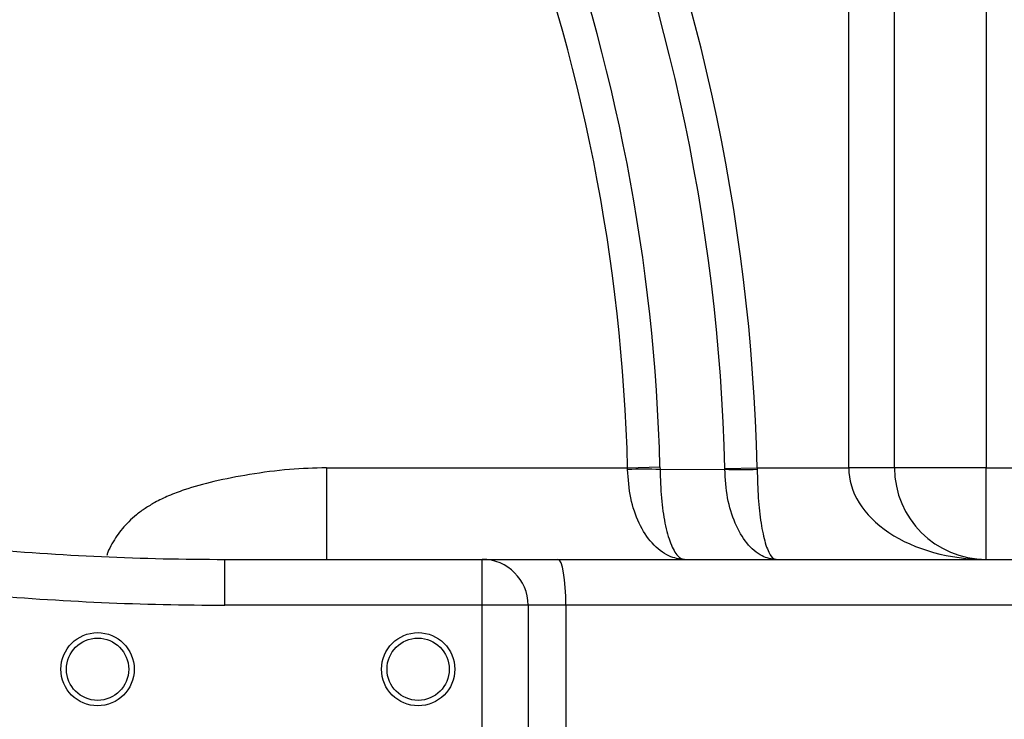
# Model space of a CAD drawing. Header units: millimetres. Extents: x -7 to 844, y 0 to 594.
# Tile 96 of 137: x 314.25 to 322.52, y 480.4 to 486.28. Entities that reach past the tile are written whole.
import ezdxf

# ---------------------------------------------------------------- set-up
doc = ezdxf.new("R2010")
doc.units = ezdxf.units.MM
doc.styles.add('SLDTEXTSTYLE2', font='HYSWLONGFANGSONG.TTF', dxfattribs={"bigfont": 'bigfont'})
doc.styles.add('SLDTEXTSTYLE3', font='HYSWLONGFANGSONG.TTF')
doc.dimstyles.new('SLDDIMSTYLE15', dxfattribs={"dimtxt": 9.875366, "dimasz": 4.884615, "dimexe": 0, "dimexo": 0.0625, "dimgap": 2.468842, "dimtad": 0, "dimtih": 1, "dimtoh": 1, "dimlfac": 5, "dimrnd": 1e-09, "dimzin": 12, "dimdsep": 46, "dimtxsty": 'SLDTEXTSTYLE3', "dimblk1": 'NONE', "dimblk2": 'NONE', "dimsah": 1, "dimcen": 0, "dimadec": 0, "dimazin": 3, "dimtfac": 1, "dimtdec": 3, "dimtmove": 0, "dimatfit": 3, "dimldrblk": 'NONE', "dimfxl": 1, "dimfrac": 2, "dimtolj": 1, "dimtzin": 12, "dimarcsym": 0})

# ---------------------------------------------------------------- blocks, each defined once
blk = doc.blocks.new('_D_55')
at = {"color": 7, "linetype": 'Continuous', "lineweight": 18}
blk.add_line((512.9103, 531.6318), (472.0115, 531.6318), dxfattribs=at)
at = {"color": 7, "linetype": 'Continuous', "lineweight": 18, "attachment_point": 1}
for s, insert, char_height, style in [('通', (502.6797, 543.5691), 9.2604, 'SLDTEXTSTYLE2'), ('%%c', (482.4208, 543.5691), 9.26042, 'SLDTEXTSTYLE3'), ('8-', (472.0115, 543.5691), 9.26042, 'SLDTEXTSTYLE3'), ('22', (494.0367, 543.5691), 9.26042, 'SLDTEXTSTYLE3')]:
    blk.add_mtext(s, dxfattribs=dict(at, insert=insert, char_height=char_height, style=style))
blk = doc.blocks.new('_None')

msp = doc.modelspace()

# ---------------------------------------------------------------- linework, layer by layer
at = {"color": 7, "linetype": 'Continuous', "lineweight": 25}
for p, q in [((321.216119, 482.514903), (321.216119, 487.668749)), ((321.600734, 482.514903), (321.600734, 487.668749)), ((322.369965, 487.668749), (322.369965, 482.514903)), ((316.831503, 482.514903), (319.359639, 482.514903)), ((319.359639, 482.514903), (319.631517, 482.521773)), ((319.359955, 482.501861), (319.359639, 482.514903)), ((319.631517, 482.521773), (319.631841, 482.501861)), ((319.631841, 482.501861), (320.176025, 482.502289)), ((320.175931, 482.508491), (320.44782, 482.514903)), ((320.176025, 482.502289), (320.175931, 482.508491)), ((320.44782, 482.514903), (320.447916, 482.502289)), ((320.44782, 482.514903), (321.216119, 482.514903)), ((321.600734, 482.514903), (321.216119, 482.514903)), ((322.369965, 482.514903), (321.600734, 482.514903)), ((322.369965, 481.745672), (322.369965, 482.514903)), ((322.369965, 482.514903), (326.751309, 482.514903)), ((315.977511, 481.361057), (315.977511, 481.745672)), ((315.977511, 481.745672), (318.139196, 481.745672)), ((318.139196, 481.361057), (318.139196, 481.745672)), ((318.139196, 481.745672), (318.774851, 481.745672)), ((318.774851, 481.745672), (327.733138, 481.745672)), ((318.139196, 481.361057), (315.977511, 481.361057)), ((318.523811, 481.361057), (318.139196, 481.361057)), ((318.139196, 478.668749), (318.139196, 481.361057)), ((318.523811, 481.361057), (318.523811, 478.668749)), ((318.841639, 481.361057), (318.523811, 481.361057)), ((318.841639, 481.361057), (318.841639, 478.668749)), ((327.799926, 481.361057), (318.841639, 481.361057))]:
    msp.add_line(p, q, dxfattribs=at)
at = {"color": 7, "linetype": 'Continuous', "lineweight": 25, "flags": 128}
msp.add_lwpolyline([(318.841639, 481.361057), (318.840355, 481.436091), (318.836555, 481.508243), (318.830383, 481.574737), (318.822077, 481.633021), (318.811956, 481.680853), (318.800409, 481.716395), (318.78788, 481.738282), (318.774851, 481.745672)], dxfattribs=at)
at = {"color": 7, "linetype": 'Continuous', "lineweight": 25}
for centre, radius in [((314.908426, 480.822595), 0.307692), ((314.908426, 480.822595), 0.261538), ((317.600734, 480.822595), 0.307692), ((317.600734, 480.822595), 0.261538)]:
    msp.add_circle(centre, radius, dxfattribs=at)
for centre, radius, start, end in [((304.139196, 482.130287), 22.615385, 0.974465, 61.0145663), ((304.139196, 482.130287), 23, 0.974465, 59.4270794), ((304.139196, 482.130287), 16.313159, 1.3509879, 23.6059335), ((304.139196, 482.130287), 16.041195, 1.3509879, 23.6059335), ((319.495898, 465.502799), 16.999606, 89.5418104, 90.4581896), ((320.31197, 500.077727), 17.575964, 269.5568277, 270.4431723), ((322.369965, 482.514903), 0.769231, 180, 270), ((315.977511, 504.822595), 23.076923, 264.8559345, 270), ((318.139196, 481.361057), 0.384615, 0, 90), ((315.977511, 504.822595), 23.461538, 264.9404852, 270)]:
    msp.add_arc(centre, radius, start, end, dxfattribs=at)
at = {"color": 8, "linetype": 'Continuous', "lineweight": 25}
for radius, end in [(15.225302, 40.2911297), (15.497267, 39.3006346)]:
    msp.add_arc((304.139196, 482.130287), radius, 1.4475366, end, dxfattribs=at)
at = {"color": 7, "linetype": 'Continuous', "lineweight": 18}
msp.add_arc((304.29717, 482.130287), 43.076923, 262.7000494, 5.9555652, dxfattribs=at)
at = {"color": 7, "linetype": 'Continuous', "lineweight": 25}
msp.add_ellipse((322.369965, 482.514903), major_axis=(1.153846, 0), ratio=0.66666667, start_param=3.14159265, end_param=4.71238898, dxfattribs=at)
at = {"color": 8, "linetype": 'Continuous', "lineweight": 25}
msp.add_open_spline([(316.831503, 482.514903), (316.727723, 482.511903), (316.510534, 482.505624), (316.194654, 482.46248), (315.898793, 482.40626), (315.672382, 482.344284), (315.507817, 482.282258), (315.398802, 482.22998), (315.309274, 482.176169), (315.235712, 482.122366), (315.171762, 482.065291), (315.116778, 482.005333), (315.06928, 481.943073), (315.029109, 481.875827), (314.998573, 481.821654), (314.988744, 481.787416), (314.986214, 481.778605)], degree=3, knots=[0, 0, 0, 0, 0.14850737, 0.31079432, 0.45558082, 0.57941857, 0.64615541, 0.70705596, 0.75218109, 0.7954735, 0.83731305, 0.87463462, 0.91178367, 0.94909509, 0.98689944, 1, 1, 1, 1], dxfattribs=at)
at = {"color": 7, "linetype": 'Continuous', "lineweight": 25}
msp.add_open_spline([(316.831503, 482.514903), (316.831503, 482.464557), (316.831503, 482.363865), (316.831503, 482.218635), (316.831503, 482.084779), (316.831503, 481.967494), (316.831503, 481.871092), (316.831503, 481.800001), (316.831503, 481.754261), (316.831503, 481.748535), (316.831503, 481.745672)], degree=3, dxfattribs=at)
for points, knots in [([(319.837726, 481.745672), (319.837336, 481.745673), (319.793524, 481.74573), (319.698333, 481.76702), (319.564947, 481.866833), (319.453639, 482.037515), (319.377157, 482.254579), (319.365655, 482.419929), (319.359955, 482.501861)], [0, 0, 0, 0, 0.00170684, 0.1917224, 0.41546392, 0.61925309, 0.81133852, 1, 1, 1, 1]), ([(319.631841, 482.501861), (319.634297, 482.419929), (319.639254, 482.254579), (319.672212, 482.037515), (319.720178, 481.866833), (319.777658, 481.76702), (319.818678, 481.74573), (319.837558, 481.745673), (319.837726, 481.745672)], [0, 0, 0, 0, 0.18866143, 0.38074685, 0.58453607, 0.80827763, 0.99829316, 1, 1, 1, 1]), ([(320.607177, 481.745672), (320.606867, 481.745672), (320.567149, 481.745723), (320.479913, 481.767528), (320.358461, 481.86987), (320.258473, 482.042288), (320.190943, 482.258902), (320.181019, 482.420803), (320.176025, 482.502289)], [0, 0, 0, 0, 0.00140753, 0.18034192, 0.39456185, 0.59752184, 0.79742976, 1, 1, 1, 1]), ([(320.447916, 482.502289), (320.449761, 482.420803), (320.453426, 482.258902), (320.478371, 482.042288), (320.515305, 481.86987), (320.560167, 481.767528), (320.592391, 481.745723), (320.607062, 481.745672), (320.607177, 481.745672)], [0, 0, 0, 0, 0.20257023, 0.40247815, 0.60543814, 0.81965808, 0.99859247, 1, 1, 1, 1])]:
    msp.add_open_spline(points, degree=3, knots=knots, dxfattribs=at)

# ---------------------------------------------------------------- dimensions: what is measured, and where the dimension line sits
at = {"color": 7, "linetype": 'Continuous', "lineweight": 18}
dim = msp.add_diameter_dim_2p(p1=(3.286, 2.923341), p2=(0, 0), text='8-<>通', dimstyle='SLDDIMSTYLE15', dxfattribs=at)
dim.commit()
dim.dimension.update_dxf_attribs({"geometry": '_D_55', "text_midpoint": (491.667114, 539.014431), "dimtype": 163})

doc.saveas('drawing.dxf')
